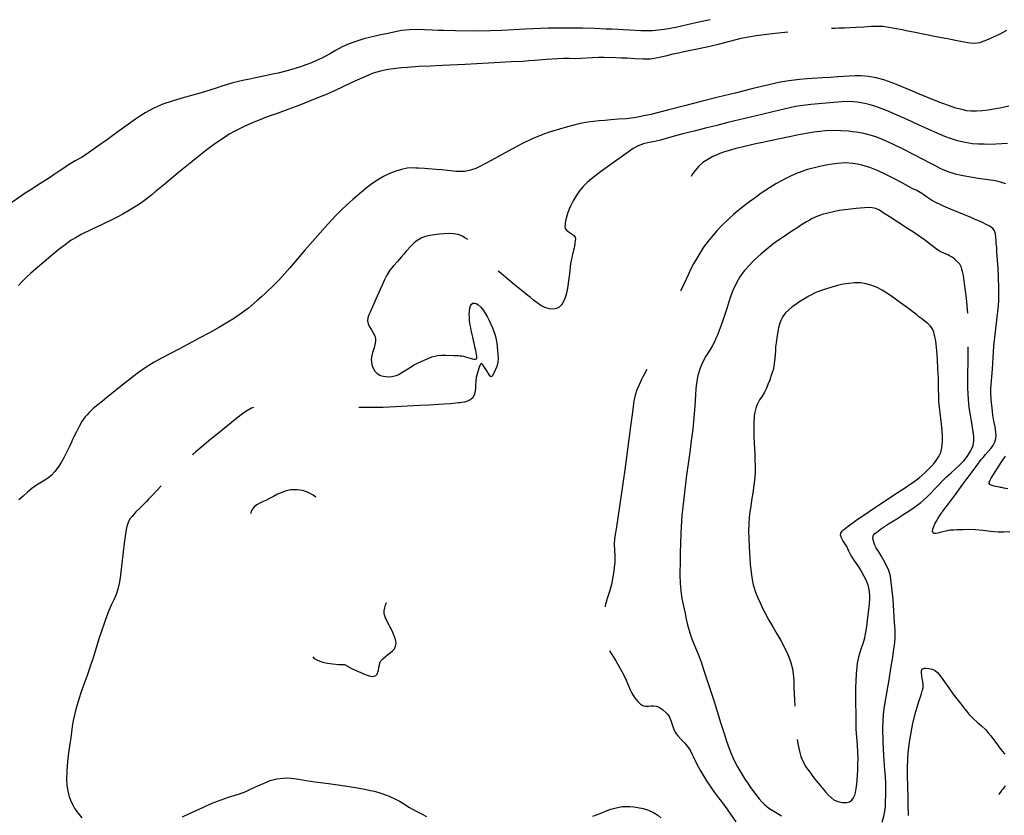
# Model space of a CAD drawing. Extents: x -6807 to 0, y -4892 to 923.
# Tile 7 of 9: x -4038 to -1752, y -2949 to -1102. Entities that reach past the tile are written whole.
import ezdxf

# ---------------------------------------------------------------- set-up
doc = ezdxf.new("R2010")
doc.units = 0
doc.header["$LTSCALE"] = 30
doc.header["$MEASUREMENT"] = 0
doc.layers.add('C_CNTR', color=3, linetype='CONTINUOUS')
doc.layers.add('C_INDX', color=5, linetype='CONTINUOUS')

msp = doc.modelspace()

# ---------------------------------------------------------------- linework, layer by layer
at = {"layer": 'C_CNTR'}
for points, elevation in [([(-2435.1, -1101.7), (-2461.7, -1107.7), (-2488.4, -1113.9), (-2515.2, -1119.7), (-2542, -1124.4), (-2569, -1127.3), (-2582.5, -1127.8), (-2596.1, -1127.6), (-2622.9, -1126.1), (-2649.8, -1124.7), (-2663.2, -1124.1), (-2676.7, -1123.6), (-2703.6, -1122.5), (-2730.5, -1121.7), (-2757.4, -1121.1), (-2811.2, -1121.7), (-2864.9, -1123.9), (-2891.8, -1125.3), (-2918.7, -1126.6), (-2945.6, -1127.7), (-2972.5, -1128.3), (-3026.4, -1127.8), (-3053.3, -1127.1), (-3066.8, -1126.7), (-3080.2, -1126.3), (-3098.1, -1125.4), (-3116.1, -1124.5), (-3133.9, -1124.9), (-3142.8, -1125.8), (-3151.7, -1127), (-3169.3, -1130.4), (-3186.9, -1134.2), (-3200.1, -1137), (-3213.1, -1139.9), (-3226.2, -1143), (-3239.2, -1146.4), (-3264.6, -1154.5), (-3277, -1159.3), (-3289.2, -1164.7), (-3305.1, -1173.1), (-3320.5, -1182.3), (-3336.4, -1190.7), (-3348.7, -1196.4), (-3361, -1201.7), (-3373.6, -1206.7), (-3386.4, -1211.1), (-3412, -1218.9), (-3438, -1225.6), (-3451.2, -1228.5), (-3464.4, -1231.3), (-3490.6, -1237), (-3503.8, -1239.7), (-3516.9, -1242.3), (-3543.1, -1248.3), (-3556, -1252.1), (-3568.8, -1256.3), (-3581.6, -1260.6), (-3594.3, -1264.8), (-3616.5, -1271.4), (-3639, -1277.6), (-3661.5, -1283.9), (-3683.8, -1290.6), (-3705.6, -1298.2), (-3726.5, -1307.2), (-3746.5, -1318), (-3757.7, -1325.1), (-3768.9, -1332.5), (-3790.9, -1348), (-3801.9, -1355.8), (-3812.8, -1363.7), (-3834.6, -1379.7), (-3856.4, -1395.6), (-3867.3, -1403.4), (-3878.2, -1411.2), (-3893.4, -1420.7), (-3909.2, -1429.4), (-3924.6, -1438.6), (-3935.7, -1446.1), (-3946.7, -1453.7), (-3957.7, -1461.4), (-3968.8, -1468.8), (-3991.5, -1483.1), (-4014, -1497.5), (-4025.2, -1504.9), (-4036.3, -1512.4), (-4058.5, -1527.5)], 96), ([(-1741.4, -1302.3), (-1758.7, -1306.2), (-1767.4, -1307.9), (-1776.3, -1309.4), (-1789.7, -1311.6), (-1803.1, -1313.5), (-1816.5, -1314.5), (-1830.2, -1314.1), (-1839.1, -1313), (-1847.9, -1311.3), (-1865.1, -1306.8), (-1882, -1301), (-1894.6, -1296.3), (-1907.2, -1291.6), (-1932.3, -1281.6), (-1948.8, -1274.7), (-1965.3, -1267.7), (-1998.5, -1254.1), (-2015.2, -1247.7), (-2023.7, -1244.6), (-2032.2, -1241.7), (-2049.5, -1236.6), (-2067.2, -1233.3), (-2085.1, -1232.2), (-2098.6, -1232.3), (-2112.1, -1232.8), (-2138.9, -1234.3), (-2156.8, -1235.6), (-2174.6, -1236.8), (-2210.2, -1239.4), (-2228.1, -1240.9), (-2246.2, -1242.7), (-2272.9, -1246.8), (-2299.2, -1252.6), (-2318.7, -1257.5), (-2338.3, -1262.3), (-2377.4, -1272.2), (-2416.6, -1281.9), (-2455.7, -1291.6), (-2494.9, -1301.7), (-2534, -1312.1), (-2573.2, -1321.7), (-2592.9, -1326), (-2602.8, -1327.8), (-2612.7, -1329.6), (-2630.4, -1331.7), (-2648.3, -1333), (-2666.1, -1334.3), (-2679.4, -1335.5), (-2692.7, -1336.6), (-2706, -1337.9), (-2719.5, -1339.5), (-2737.3, -1342.8), (-2754.6, -1347.3), (-2771.9, -1352.2), (-2784.8, -1355.9), (-2797.7, -1359.8), (-2810.6, -1363.9), (-2823.3, -1368.4), (-2848.1, -1378.6), (-2872.1, -1390.1), (-2883.9, -1396.4), (-2895.8, -1402.7), (-2919.5, -1415.6), (-2943.3, -1428.6), (-2955.2, -1435), (-2961.2, -1438.3), (-2967.1, -1441.4), (-2979, -1447.1), (-2991.6, -1451.4), (-3004.5, -1453.9), (-3017.7, -1454.4), (-3024.5, -1454), (-3031.3, -1453.5), (-3044.8, -1452.1), (-3058.3, -1450.7), (-3071.8, -1449.4), (-3098.5, -1447.4), (-3111.9, -1446.6), (-3118.7, -1446.3), (-3125.4, -1446), (-3138.7, -1446.7), (-3151.8, -1449.2), (-3164.7, -1453.1), (-3177.2, -1458.2), (-3185.5, -1462), (-3193.7, -1466), (-3209.2, -1475), (-3223.9, -1485.3), (-3234.4, -1493.6), (-3244.7, -1502), (-3254.9, -1510.6), (-3264.9, -1519.4), (-3278.3, -1531.5), (-3291.6, -1543.7), (-3304.3, -1556.4), (-3313.4, -1566.3), (-3322.5, -1576.3), (-3340.5, -1596.3), (-3358.3, -1616.5), (-3376, -1636.7), (-3393.5, -1657.3), (-3402.1, -1667.7), (-3410.9, -1677.9), (-3428.9, -1697.9), (-3438.1, -1707.7), (-3447.5, -1717.3), (-3466.7, -1736.1), (-3476.6, -1745.1), (-3486.6, -1754.1), (-3506.9, -1771.4), (-3528.3, -1787.4), (-3539.6, -1794.9), (-3551, -1802.1), (-3574.3, -1815.8), (-3597.8, -1828.8), (-3621.4, -1841.5), (-3645.1, -1854.1), (-3656.9, -1860.4), (-3668.8, -1866.6), (-3688, -1876.6), (-3707.1, -1886.7), (-3726, -1897.1), (-3744.4, -1908.3), (-3761.9, -1920.6), (-3772.5, -1928.8), (-3783, -1937), (-3804.1, -1953.8), (-3825.2, -1970.6), (-3835.7, -1979.1), (-3846.2, -1987.5), (-3856.8, -1996), (-3867.3, -2004.8), (-3877.1, -2014), (-3881.7, -2018.9), (-3886, -2024), (-3893.6, -2034.8), (-3900.1, -2046.4), (-3906.2, -2058.3), (-3912.2, -2070.3), (-3915.2, -2076.3), (-3918, -2082.4), (-3923.6, -2094.5), (-3929.3, -2106.6), (-3932.2, -2112.7), (-3935.3, -2118.8), (-3941.6, -2130.1), (-3948.5, -2140.9), (-3956.3, -2151), (-3965.1, -2160.1), (-3970.2, -2164.4), (-3975.7, -2168.3), (-3987.3, -2175.3), (-3999, -2182.3), (-4010.1, -2190.1), (-4020.3, -2198.9), (-4030.3, -2207.9), (-4040.4, -2216.9)], 60), ([(-1745, -1389), (-1771.6, -1391), (-1785.2, -1391.2), (-1798.8, -1391.1), (-1812.3, -1390.6), (-1825.9, -1389.6), (-1843.5, -1387.2), (-1860.7, -1383.3), (-1877.4, -1377.8), (-1890, -1372.8), (-1902.5, -1367.7), (-1927.2, -1356.9), (-1951.7, -1345.8), (-1976.2, -1334.6), (-2000.8, -1323.7), (-2013.1, -1318.3), (-2025.5, -1312.9), (-2050.5, -1303.6), (-2063.3, -1299.8), (-2076.4, -1296.6), (-2094.1, -1293.4), (-2111.9, -1292), (-2129.8, -1292.4), (-2138.7, -1293.1), (-2147.7, -1293.8), (-2165.7, -1295.2), (-2201.5, -1298.5), (-2219.3, -1300.7), (-2237.1, -1303.4), (-2263.3, -1309.1), (-2289.4, -1315.5), (-2315.5, -1321.6), (-2341.7, -1327.8), (-2393.8, -1340.6), (-2420, -1347.2), (-2446.2, -1353.7), (-2472.4, -1360.2), (-2485.5, -1363.6), (-2498.5, -1366.9), (-2524.4, -1374.1), (-2537.3, -1377.8), (-2550.2, -1381.4), (-2563.4, -1384.5), (-2576.8, -1387.1), (-2589.9, -1390.1), (-2596.3, -1392.1), (-2602.5, -1394.6), (-2614.1, -1400.8), (-2625.1, -1408.3), (-2635.9, -1416.4), (-2646.7, -1424.3), (-2657.6, -1431.8), (-2668.4, -1439.4), (-2689.9, -1454.9), (-2710.6, -1471.4), (-2720.5, -1480.1), (-2730, -1489.2), (-2738.6, -1499.3), (-2746.1, -1510.4), (-2752.8, -1522.2), (-2759.1, -1534.4), (-2762.7, -1542), (-2765.7, -1549.6), (-2770.2, -1565.4), (-2771.5, -1573.5), (-2772, -1577.7), (-2772.3, -1581.9), (-2771.4, -1586.4), (-2768.6, -1590.2), (-2764.5, -1593.5), (-2759.9, -1596.6), (-2755.2, -1599.7), (-2751.3, -1602.9), (-2748.6, -1606.6), (-2747.9, -1610.9), (-2748.4, -1615.3), (-2749, -1619.7), (-2750.4, -1628.4), (-2752.1, -1637.1), (-2753.2, -1641.4), (-2754.4, -1645.6), (-2756.5, -1654.5), (-2758.3, -1664.3), (-2759.8, -1674.8), (-2761.2, -1685.8), (-2762.5, -1697), (-2763.9, -1708.3), (-2765.5, -1719.4), (-2767.4, -1730.1), (-2769.7, -1740.1), (-2772.6, -1749.3), (-2776.2, -1757.3), (-2780.5, -1764.1), (-2785.8, -1769.3), (-2792.1, -1772.7), (-2799.5, -1774.1), (-2808.2, -1773.3), (-2813.7, -1771.9), (-2818.8, -1770), (-2828.2, -1765.2), (-2836.7, -1759.3), (-2844.9, -1752.9), (-2852.9, -1746.2), (-2858.2, -1742), (-2863.4, -1737.9), (-2873.8, -1729.5), (-2894.5, -1712.6), (-2915.1, -1695.4), (-2925.3, -1686.8), (-2927.5, -1684.8)], 48), ([(-1748.5, -1482.8), (-1760.8, -1478.7), (-1769.6, -1476.8), (-1778.3, -1475.4), (-1795.7, -1473), (-1813, -1470.5), (-1826.2, -1468.3), (-1839.4, -1466.1), (-1852.5, -1463.7), (-1865.7, -1460.7), (-1882.9, -1455), (-1899.3, -1447.7), (-1915.3, -1439.6), (-1927.2, -1433.4), (-1939.1, -1427.2), (-1962.9, -1414.9), (-1986.8, -1402.6), (-2010.8, -1390.5), (-2035.4, -1379.6), (-2048, -1374.8), (-2060.8, -1370.4), (-2078.2, -1365.9), (-2095.9, -1362.8), (-2104.8, -1361.8), (-2113.8, -1360.9), (-2131.7, -1359.6), (-2149.6, -1359.1), (-2167.5, -1360), (-2180.9, -1361.5), (-2194.2, -1363.2), (-2220.7, -1367.6), (-2233.9, -1370.1), (-2247.1, -1372.7), (-2273.5, -1378.2), (-2299.8, -1383.8), (-2312.9, -1386.7), (-2326, -1389.5), (-2352.2, -1395.3), (-2378.2, -1401.7), (-2403.9, -1409.6), (-2416.6, -1414.3), (-2422.8, -1416.9), (-2429.1, -1419.7), (-2440.9, -1426), (-2451.8, -1433.4), (-2461.7, -1442), (-2470.1, -1451.9), (-2475, -1459.2), (-2479.1, -1465.7)], 36), ([(-1836.9, -1783.5), (-1840.1, -1748.7), (-1842.3, -1731.4), (-1844.5, -1714), (-1847.3, -1695.4), (-1849.3, -1686.2), (-1850.6, -1681.6), (-1852, -1677.1), (-1855.8, -1669.5), (-1861.4, -1662.9), (-1868.1, -1657.2), (-1875.2, -1652.4), (-1879.3, -1650), (-1883.7, -1647.8), (-1892.6, -1643.8), (-1901.4, -1639.6), (-1909.8, -1634.6), (-1916.8, -1629.3), (-1923.8, -1623.9), (-1937.7, -1613), (-1952.1, -1602.7), (-1963.4, -1595.3), (-1974.6, -1587.9), (-1997.1, -1573.2), (-2019.6, -1558.6), (-2030.9, -1551.4), (-2036.5, -1547.7), (-2042.2, -1544.2), (-2050.2, -1540.5), (-2058.8, -1538.6), (-2067.9, -1538.1), (-2077.2, -1538.5), (-2086.6, -1539.4), (-2095.8, -1540.2), (-2102.6, -1540.8), (-2109.3, -1541.4), (-2122.5, -1542.9), (-2135.6, -1544.9), (-2148.8, -1547.5), (-2162, -1550.6), (-2175, -1554.1), (-2187.7, -1558.5), (-2199.7, -1564.3), (-2205.6, -1567.7), (-2211.4, -1571.1), (-2222.9, -1578.2), (-2234.2, -1585.5), (-2245.4, -1592.9), (-2267.7, -1607.9), (-2278.7, -1615.4), (-2289.6, -1623.2), (-2303.8, -1634.2), (-2317.3, -1646), (-2330.4, -1658.1), (-2337, -1664.2), (-2343.3, -1670.6), (-2355.3, -1683.9), (-2360.9, -1691), (-2366.1, -1698.5), (-2375, -1714.1), (-2382.4, -1730.3), (-2388.7, -1747), (-2392.8, -1759.8), (-2396.7, -1772.6), (-2404.8, -1798.2), (-2409.3, -1810.8), (-2414.1, -1823.4), (-2419.2, -1835.9), (-2421.7, -1842.1), (-2424.4, -1848.3), (-2430.6, -1860.1), (-2437.8, -1871.4), (-2445.1, -1882.7), (-2451.5, -1894.5), (-2455.2, -1902.8), (-2458.6, -1911.1), (-2464.1, -1928.2), (-2467.1, -1945.8), (-2468.2, -1959.1), (-2469.2, -1972.5), (-2471.1, -1999.3), (-2475.7, -2052.7), (-2478.9, -2079.5), (-2482.5, -2106.1), (-2486.3, -2132.8), (-2490, -2159.5), (-2496.5, -2212.9), (-2499.3, -2239.6), (-2500.6, -2253), (-2501.6, -2266.4), (-2503.1, -2293.2), (-2504.1, -2320), (-2504.6, -2338), (-2505.1, -2355.9), (-2505.4, -2391.8), (-2504.8, -2409.8), (-2504.3, -2418.8), (-2503.5, -2427.8), (-2501, -2445.5), (-2497.4, -2463.1), (-2493.4, -2480.5), (-2490.5, -2493.7), (-2487.5, -2506.9), (-2484.1, -2520), (-2480.3, -2532.9), (-2473.8, -2549.6), (-2466.6, -2565.9), (-2459.9, -2582.4), (-2455.5, -2595.2), (-2451.1, -2607.9), (-2442.5, -2633.5), (-2434, -2659.1), (-2425.8, -2684.8), (-2410.1, -2736), (-2402.1, -2761.7), (-2397.9, -2774.5), (-2393.6, -2787.4), (-2387.2, -2804.3), (-2379.8, -2820.5), (-2371.7, -2836.5), (-2367.2, -2844.4), (-2362.6, -2852.1), (-2352.9, -2867.1), (-2347.8, -2874.5), (-2342.7, -2881.9), (-2332.3, -2896.7), (-2321.3, -2910.9), (-2315.4, -2917.6), (-2309.1, -2924), (-2298.8, -2932.4), (-2287.3, -2939.6), (-2275.6, -2946.6), (-2269.9, -2950.2)], 12), ([(-2997.8, -1612.4), (-2999, -1611.4), (-3004.5, -1607.9), (-3010.3, -1604.6), (-3020.5, -1600.7), (-3030.8, -1598.8), (-3041.5, -1598.4), (-3052.4, -1598.9), (-3063.7, -1600), (-3069.4, -1600.5), (-3075, -1601.1), (-3086, -1602.7), (-3096.6, -1605.1), (-3106.4, -1608.9), (-3115.3, -1614.4), (-3122.1, -1620.1), (-3128.6, -1626.2), (-3140.8, -1639.2), (-3146.6, -1646), (-3152.4, -1652.8), (-3161.3, -1662.9), (-3170.3, -1673), (-3178.6, -1683.5), (-3185.8, -1695), (-3191.7, -1707.2), (-3197.3, -1719.3), (-3208.1, -1743.8), (-3213.8, -1756.2), (-3219.3, -1768.6), (-3224.6, -1781.1), (-3227.3, -1787.4), (-3229.8, -1793.8), (-3230.9, -1800.7), (-3229.3, -1807.6), (-3225.9, -1814.6), (-3221.7, -1821.6), (-3217.4, -1828.6), (-3213.9, -1835.5), (-3212.2, -1842.4), (-3212.2, -1847.6), (-3212.8, -1852.8), (-3215.5, -1863.3), (-3218.8, -1874.1), (-3221.3, -1885), (-3221.9, -1890.4), (-3221.7, -1895.9), (-3220.3, -1903.5), (-3217.5, -1911), (-3213.6, -1917.9), (-3208.5, -1923.5), (-3202.3, -1927), (-3197.9, -1928.4), (-3193.3, -1929.6), (-3183.6, -1930.8), (-3173.9, -1930.4), (-3164.4, -1928), (-3158.1, -1925.2), (-3152.1, -1922), (-3140.8, -1914.8), (-3129.6, -1907.5), (-3123.9, -1904.1), (-3118, -1901.1), (-3105.9, -1895.3), (-3093.7, -1889.7), (-3081.2, -1884.9), (-3068, -1881.8), (-3058.5, -1880.7), (-3049, -1880.4), (-3030.3, -1881.1), (-3021.1, -1881.8), (-3016.5, -1882.2), (-3014.2, -1882.3), (-3012, -1882.5), (-3007.7, -1883.1), (-3002.9, -1884.4), (-2997.8, -1886), (-2992.6, -1887.7), (-2987.7, -1889.2), (-2983.4, -1890.1), (-2979.9, -1890.2), (-2977.6, -1889.2), (-2976.7, -1886.9), (-2976.7, -1885), (-2976.9, -1883.1), (-2977.3, -1879), (-2979.1, -1870.2), (-2981.2, -1861), (-2983.3, -1852), (-2984.3, -1847.1), (-2985.3, -1842.2), (-2987.5, -1832.5), (-2989.7, -1822.8), (-2990.7, -1817.9), (-2991.7, -1813), (-2992.8, -1807.1), (-2993.6, -1800.3), (-2994.2, -1793), (-2994.3, -1785.5), (-2994, -1778.3), (-2993.2, -1771.7), (-2991.6, -1766.2), (-2989.4, -1762.1), (-2986.3, -1759.7), (-2982.2, -1759.6), (-2978.5, -1761), (-2974.8, -1763.1), (-2967.8, -1769.3), (-2961.5, -1776.9), (-2956.5, -1784.8), (-2954.4, -1788.7), (-2952.3, -1792.6), (-2948.2, -1800.5), (-2940.7, -1817), (-2937.4, -1825.5), (-2934.6, -1834.4), (-2930.7, -1852.1), (-2928.8, -1869.7), (-2928.1, -1878.6), (-2927.6, -1887.6), (-2928.2, -1897), (-2930.7, -1906.6), (-2934.4, -1915.7), (-2938.3, -1923.8), (-2940.2, -1927.2), (-2941.1, -1928.8), (-2941.9, -1930.2), (-2943.4, -1931), (-2945.5, -1929.7), (-2948, -1926.6), (-2950.8, -1922.3), (-2953.8, -1917.4), (-2956.8, -1912.2), (-2959.8, -1907.4), (-2962.5, -1903.4), (-2965, -1900.7), (-2967, -1899.8), (-2968.5, -1901.4), (-2969.4, -1903.6), (-2970.3, -1906), (-2972.1, -1911), (-2975.5, -1921.8), (-2977, -1927.3), (-2978.1, -1932.6), (-2979.2, -1941.2), (-2979.7, -1950.1), (-2980.2, -1958.9), (-2981.3, -1967.4), (-2982.2, -1971.5), (-2983.5, -1975.3), (-2986.9, -1980.4), (-2992.1, -1984.5), (-2998.5, -1987.6), (-3005.4, -1989.8), (-3012.2, -1990.9), (-3015.6, -1991.3), (-3019, -1991.7), (-3025.7, -1992.4), (-3039.1, -1993.6), (-3065.8, -1995.4), (-3087.3, -1996.4), (-3108.8, -1997.6), (-3151.6, -2000.1), (-3194.5, -2001.9), (-3237.5, -2002.3), (-3251, -2001.9)], 48), ([(-2049.7, -2328.1), (-2052.7, -2321.5), (-2055.2, -2315.1), (-2056.9, -2309.1), (-2057.3, -2303.7), (-2056.2, -2299), (-2053, -2295.1), (-2049.2, -2292.2), (-2045.3, -2289.2), (-2037.3, -2283.5), (-2021, -2272.4), (-2009.6, -2265.2), (-1998.2, -2258.1), (-1986.9, -2250.9), (-1975.5, -2243.5), (-1960.6, -2233.5), (-1946.1, -2223), (-1932.8, -2211.2), (-1923.4, -2201.7), (-1914.1, -2192), (-1904.9, -2182.2), (-1895.7, -2172.4), (-1886.1, -2162.8), (-1876, -2153.7), (-1865.7, -2144.6), (-1855.7, -2135.4), (-1846.3, -2125.7), (-1837.8, -2115.2), (-1830.5, -2103.5), (-1827.5, -2097.2), (-1824.9, -2090.5), (-1822.7, -2079.8), (-1822.7, -2069.3), (-1824.2, -2058.8), (-1826.2, -2048.4), (-1827.9, -2037.9), (-1829.2, -2028.9), (-1830.6, -2019.9), (-1833.5, -2001.8), (-1835.4, -1983.7), (-1836.1, -1970.3), (-1836.6, -1957), (-1836.8, -1930.2), (-1836.7, -1916.7), (-1836.5, -1903.2), (-1836.3, -1889.7), (-1836.2, -1876.2), (-1836.2, -1861.4), (-1836.2, -1861.4)], 12), ([(-3495.3, -2001.9), (-3499.9, -2004.1), (-3509.2, -2009.1), (-3520.4, -2016.3), (-3531.1, -2024.6), (-3541.5, -2033.3), (-3551.9, -2041.9), (-3562.5, -2050.3), (-3573, -2058.6), (-3594, -2075.5), (-3614.7, -2092.6), (-3624.9, -2101.3), (-3629.9, -2105.7), (-3632.5, -2107.9), (-3633.7, -2109), (-3635, -2110.1), (-3636.8, -2111.9), (-3636.8, -2111.9)], 48), ([(-1743.8, -2190.8), (-1753.6, -2189.2), (-1758.5, -2188.3), (-1761, -2187.8), (-1763.5, -2187.4), (-1767.7, -2186.6), (-1772.7, -2185.6), (-1777.8, -2184.4), (-1782.4, -2182.8), (-1785.9, -2180.8), (-1787.7, -2178.3), (-1787.3, -2175.2), (-1786.1, -2172.9), (-1784.9, -2170.7), (-1782.4, -2166.3), (-1777.2, -2157.7), (-1771.8, -2149.2), (-1766.4, -2140.7), (-1757.9, -2127.8), (-1749.2, -2114.9)], 36), ([(-3709.3, -2184), (-3729, -2204.6), (-3738.8, -2215), (-3743.7, -2220.2), (-3748.6, -2225.3), (-3758.3, -2235.1), (-3768.2, -2244.8), (-3777.3, -2254.9), (-3781.3, -2260.2), (-3784.7, -2265.7), (-3788.6, -2275.1), (-3791, -2285.2), (-3792.6, -2295.8), (-3793.8, -2306.6), (-3795.2, -2317.1), (-3796.2, -2323.8), (-3797.1, -2330.5), (-3798.7, -2343.9), (-3801.5, -2370.7), (-3804.9, -2397.4), (-3807.1, -2410.7), (-3809.9, -2423.9), (-3814.1, -2436.7), (-3819.6, -2449.1), (-3825.5, -2461.3), (-3830.8, -2473.7), (-3835.5, -2486.2), (-3840.2, -2498.8), (-3849.1, -2524.1), (-3853.2, -2536.9), (-3857.1, -2549.8), (-3865, -2575.5), (-3869.3, -2588.2), (-3873.6, -2601), (-3882.4, -2626.4), (-3891.4, -2651.9), (-3895.8, -2664.6), (-3900.2, -2677.3), (-3908, -2702.8), (-3913.8, -2729.1), (-3915.9, -2742.7), (-3917.9, -2756.1), (-3919.7, -2769.5), (-3921.5, -2782.9), (-3924.5, -2803.9), (-3927.2, -2824.7), (-3929, -2845.7), (-3929.3, -2867.1), (-3928.6, -2878.1), (-3927.3, -2889.2), (-3924.3, -2903), (-3919.5, -2916), (-3913.3, -2928.1), (-3909.9, -2933.9), (-3906.2, -2939.5), (-3900.4, -2947.3), (-3893.7, -2954.7)], 48), ([(-3350.8, -2210.1), (-3356.5, -2206), (-3368.3, -2199.5), (-3381, -2195.2), (-3394.4, -2193.2), (-3401.4, -2193.2), (-3408.6, -2193.7), (-3419.7, -2195.9), (-3429.9, -2199.4), (-3439.5, -2203.8), (-3448.8, -2208.7), (-3453.4, -2211.2), (-3458.1, -2213.6), (-3465.3, -2217), (-3473, -2220.4), (-3480.6, -2224.1), (-3487.7, -2228.2), (-3493.8, -2233.1), (-3498.4, -2239), (-3501.1, -2246.2), (-3501.4, -2248)], 36), ([(-2036.1, -2964.7), (-2031, -2947.6), (-2028.4, -2929.8), (-2027.7, -2916.1), (-2027.3, -2902.6), (-2027.5, -2875.6), (-2028.4, -2859.5), (-2029.5, -2843.3), (-2031.7, -2811), (-2033.5, -2778.8), (-2034.1, -2746.6), (-2033.7, -2730.5), (-2032.8, -2714.4), (-2030.5, -2696.7), (-2027.2, -2679), (-2024, -2661.2), (-2021.9, -2648), (-2019.7, -2634.7), (-2015.4, -2608.2), (-2011.3, -2581.6), (-2009.2, -2568.3), (-2007.2, -2555), (-2005.7, -2537.2), (-2005.8, -2519.3), (-2006.9, -2501.3), (-2007.8, -2487.9), (-2008.6, -2474.5), (-2010.5, -2447.9), (-2013, -2421), (-2014.7, -2407.4), (-2015.7, -2400.5), (-2016.8, -2393.5), (-2020.3, -2380.7), (-2025.6, -2368.9), (-2031.9, -2357.5), (-2035.3, -2351.9), (-2038.5, -2346.3), (-2043.9, -2337.1), (-2049.7, -2328.1), (-2049.7, -2328.1)], 12), ([(-3284.3, -2599.2), (-3266.3, -2608.8), (-3257, -2613), (-3252.4, -2615.1), (-3247.6, -2617.1), (-3239.8, -2620.6), (-3231.7, -2623.9), (-3223.6, -2626), (-3219.4, -2626.4), (-3215.3, -2626.2), (-3211.3, -2624.7), (-3208.5, -2621.5), (-3206.6, -2617.1), (-3205.3, -2611.8), (-3204.2, -2606.1), (-3203.1, -2600.4), (-3201.7, -2595.1), (-3199.5, -2590.6), (-3197.5, -2587.9), (-3195.1, -2585.4), (-3189.8, -2580.8), (-3183.9, -2576.4), (-3178.1, -2572.1), (-3172.7, -2567.4), (-3168.2, -2562.3), (-3165.3, -2556.5), (-3164.3, -2549.6), (-3164.7, -2544.9), (-3165.6, -2540.5), (-3168.5, -2532.3), (-3172.2, -2524.4), (-3175.8, -2516.4), (-3177.8, -2512), (-3180, -2507.8), (-3184.6, -2499.3), (-3188.8, -2490.7), (-3190.5, -2486.2), (-3191.8, -2481.5), (-3192.1, -2474.6), (-3190.7, -2467.7), (-3188.5, -2460.9), (-3186.5, -2454.7)], 36), ([(-3357.9, -2581.4), (-3354.3, -2584.6), (-3345.2, -2589.6), (-3334.8, -2593.3), (-3323.2, -2595.9), (-3310.9, -2597.6), (-3297.8, -2598.7), (-3284.3, -2599.2), (-3284.3, -2599.2)], 36), ([(-3660.2, -2952.4), (-3643.9, -2944.9), (-3611.4, -2929.9), (-3595, -2922.7), (-3578.5, -2915.9), (-3553.3, -2907), (-3540.5, -2902.9), (-3527.8, -2898.9), (-3513.3, -2893.5), (-3499.1, -2887.2), (-3485, -2880.5), (-3470.8, -2874.1), (-3456.4, -2868.6), (-3441.5, -2864.5), (-3426.1, -2862.5), (-3417, -2862.4), (-3408, -2863), (-3390.4, -2865.4), (-3372.8, -2868.2), (-3362.8, -2869.6), (-3352.9, -2871), (-3333, -2873.6), (-3293.2, -2878.8), (-3253.5, -2885.1), (-3233.8, -2888.9), (-3223.9, -2891.1), (-3214.1, -2893.4), (-3197, -2898.5), (-3180.4, -2904.8), (-3164.2, -2912.3), (-3156.3, -2916.6), (-3148.5, -2921.2), (-3133.1, -2930.6), (-3117.5, -2939.4), (-3105.5, -2945.6), (-3093.6, -2951.5)], 48), ([(-2707.5, -2950.7), (-2690.5, -2944.9), (-2673.9, -2938.2), (-2665.4, -2935), (-2656.8, -2932.2), (-2639.3, -2928.9), (-2621.6, -2928.7), (-2612.5, -2929.5), (-2603.2, -2930.8), (-2590.4, -2933.4), (-2578.3, -2937.1), (-2567, -2942.2), (-2556.4, -2949), (-2549.4, -2954.6)], 48)]:
    msp.add_lwpolyline(points, dxfattribs=dict(at, elevation=elevation))
for points in [[(-2117.6, -2324.7), (-2122.7, -2317.8), (-2127.2, -2311.2), (-2130.5, -2304.8), (-2132.2, -2299), (-2131.8, -2293.8), (-2128.7, -2289.3), (-2125.3, -2286.3), (-2121.9, -2283.3), (-2114.8, -2277.5), (-2100, -2266.7), (-2091.6, -2261), (-2083.2, -2255.3), (-2066.3, -2243.9), (-2032.6, -2221.4), (-1998.6, -2198.9), (-1981.6, -2187.6), (-1973.1, -2182), (-1964.6, -2176.4), (-1950.2, -2165.6), (-1936.8, -2153.7), (-1930.4, -2147.5), (-1924, -2141.2), (-1916.7, -2133.5), (-1910.1, -2125.2), (-1904.3, -2116.3), (-1899.9, -2106.5), (-1897.2, -2095.7), (-1896.2, -2088.5), (-1895.7, -2081.5), (-1895.7, -2067.9), (-1896.7, -2054.6), (-1898, -2041.1), (-1899.6, -2027.8), (-1901.3, -2014.5), (-1904, -1988), (-1904.5, -1974.5), (-1904.7, -1961), (-1904.9, -1947.4), (-1905.4, -1933.9), (-1906.5, -1912.5), (-1907.4, -1891), (-1908.9, -1869.6), (-1911.6, -1848.2), (-1913.6, -1837.5), (-1914.8, -1832.2), (-1916.2, -1826.9), (-1919.3, -1819.4), (-1924.2, -1812.8), (-1930.1, -1806.9), (-1936.8, -1801.6), (-1943.8, -1796.5), (-1950.5, -1791.5), (-1955.7, -1787.3), (-1961, -1783.2), (-1971.6, -1775), (-1982.2, -1766.8), (-1993, -1758.8), (-2014.2, -1744), (-2025, -1736.9), (-2035.9, -1730), (-2047.6, -1723.6), (-2059.7, -1718.6), (-2072.6, -1714.9), (-2086.1, -1712.9), (-2093.1, -1712.6), (-2099.9, -1712.7), (-2113.2, -1713.9), (-2126.4, -1716.2), (-2139.5, -1719.2), (-2152.4, -1722.6), (-2165, -1726.3), (-2177.5, -1730.5), (-2189.9, -1735.5), (-2206.3, -1743.5), (-2221.6, -1752.8), (-2229.1, -1757.8), (-2236.4, -1762.8), (-2244.6, -1768.8), (-2252.6, -1775.3), (-2260, -1782.5), (-2266.3, -1790.7), (-2271.1, -1800), (-2274.2, -1808.7), (-2276.5, -1817.4), (-2279.8, -1834.8), (-2282.2, -1852.4), (-2283.1, -1861.3), (-2283.7, -1870.3), (-2284.8, -1888.1), (-2287.1, -1905.9), (-2289.1, -1914.8), (-2291.6, -1923.4), (-2297.5, -1940.4), (-2300.9, -1948.8), (-2304.2, -1957.1), (-2308.9, -1966.6), (-2314.6, -1975.7), (-2320.4, -1984.7), (-2325.6, -1994), (-2329.3, -2004), (-2331.4, -2012.8), (-2332.8, -2021.6), (-2334.1, -2039.4), (-2334, -2057.3), (-2333.5, -2070.7), (-2332.8, -2084.1), (-2331.6, -2110.9), (-2331.2, -2124.3), (-2330.9, -2137.8), (-2330.9, -2151.2), (-2331.5, -2164.6), (-2333.4, -2182.5), (-2336.2, -2200.3), (-2339, -2218.1), (-2340.8, -2231.4), (-2342.7, -2244.6), (-2344.4, -2257.9), (-2345.7, -2271.4), (-2346.3, -2289.5), (-2345.7, -2307.5), (-2344.8, -2325.4), (-2344.1, -2338.8), (-2343.2, -2352.2), (-2342.1, -2365.6), (-2340.8, -2379), (-2338.6, -2396.8), (-2335.1, -2414.3), (-2329.7, -2431.3), (-2324.6, -2443.8), (-2319.2, -2456), (-2313.5, -2468.1), (-2307.5, -2480.1), (-2299, -2496), (-2289.9, -2511.7), (-2280.5, -2527.4), (-2271.3, -2543.2), (-2262.7, -2559.2), (-2255, -2575.4), (-2248.7, -2592), (-2244.2, -2609), (-2242, -2626.5), (-2241.2, -2640), (-2240.6, -2653.5), (-2240, -2666.9), (-2239.3, -2680.4), (-2238.5, -2695.4), (-2238.5, -2695.4)], [(-2233.2, -2773), (-2230.9, -2786.6), (-2228, -2799.8), (-2224.3, -2812.6), (-2219.3, -2824.8), (-2212.7, -2836.3), (-2208.8, -2842), (-2204.8, -2847.6), (-2196.5, -2858.7), (-2187.9, -2869.6), (-2179.2, -2880.3), (-2167.3, -2894.6), (-2161, -2901.5), (-2154.6, -2908.1), (-2147, -2913.7), (-2138.2, -2917.4), (-2128.5, -2919.3), (-2123.4, -2919.5), (-2118.2, -2919.4), (-2111.9, -2917.7), (-2106.5, -2913.9), (-2102.2, -2908.6), (-2099.1, -2902.6), (-2097.4, -2896.3), (-2096.6, -2891.5), (-2095.9, -2886.6), (-2094.5, -2876.8), (-2092.9, -2857), (-2092.4, -2843.5), (-2092, -2830.1), (-2091.8, -2816.7), (-2092, -2803.3), (-2093.3, -2785.4), (-2095, -2767.6), (-2096, -2749.7), (-2096.1, -2733.6), (-2096.5, -2717.4), (-2097.1, -2685.1), (-2097, -2652.8), (-2095.5, -2620.6), (-2094, -2604.6), (-2093, -2596.6), (-2091.8, -2588.6), (-2088.7, -2575.5), (-2084.3, -2562.7), (-2079.7, -2549.9), (-2076.2, -2536.9), (-2073.8, -2523.7), (-2071.6, -2510.4), (-2069.7, -2497.1), (-2068, -2483.7), (-2065.7, -2465.9), (-2064.4, -2448.2), (-2064.4, -2439.2), (-2065.1, -2430), (-2067.7, -2417), (-2072.3, -2404.7), (-2078.1, -2393), (-2084.4, -2381.5), (-2087.8, -2375.7), (-2091.5, -2370), (-2099.1, -2358.9), (-2106.7, -2347.7), (-2110.2, -2342), (-2113.4, -2336.1), (-2117.6, -2324.7), (-2117.6, -2324.7)]]:
    msp.add_lwpolyline(points, dxfattribs=at)
at = {"layer": 'C_INDX'}
for points, elevation in [([(-1747.3, -1127.2), (-1763, -1135.6), (-1771.1, -1139.5), (-1779.3, -1143.2), (-1789.4, -1147.7), (-1799.6, -1151.9), (-1810, -1155.2), (-1820.6, -1156.9), (-1831.2, -1156.4), (-1837.9, -1155.2), (-1844.5, -1154), (-1857.7, -1151.5), (-1884.1, -1146.4), (-1910.5, -1141.5), (-1936.9, -1136.3), (-1963.3, -1131), (-1976.5, -1128.3), (-1989.7, -1125.6), (-2007.2, -1121.9), (-2024.8, -1118.8), (-2033.8, -1117.8), (-2042.9, -1117.3), (-2061, -1117.8), (-2078.7, -1119.1), (-2096.5, -1120.2), (-2110, -1120.7), (-2123.5, -1121.1), (-2137, -1121.6), (-2143.8, -1121.9), (-2147.1, -1122), (-2148.8, -1122.1), (-2150.5, -1122.2), (-2153.3, -1122.3), (-2153.3, -1122.3)], 84), ([(-2255, -1130.9), (-2291.5, -1134.9), (-2328, -1139.5), (-2346.1, -1142.3), (-2364.1, -1145.7), (-2390.2, -1152.2), (-2416.3, -1159.1), (-2429.4, -1162.2), (-2442.5, -1165.2), (-2468.9, -1171), (-2495.2, -1176.6), (-2508.4, -1179.4), (-2521.6, -1182.1), (-2539, -1186.2), (-2556.4, -1190.5), (-2573.9, -1193.2), (-2582.8, -1193.7), (-2591.7, -1193.6), (-2609.7, -1192.4), (-2627.6, -1191.3), (-2641, -1190.7), (-2654.4, -1190.1), (-2681.3, -1189.4), (-2694.7, -1189.8), (-2708.2, -1190.6), (-2735.1, -1192.1), (-2748.6, -1192.3), (-2762.1, -1192.2), (-2775.6, -1192.2), (-2789.1, -1192.5), (-2815.8, -1194.4), (-2842.5, -1196.7), (-2855.9, -1197.6), (-2869.4, -1198.5), (-2896.3, -1199.9), (-2923.2, -1201.3), (-2950.1, -1202.6), (-3003.8, -1205.5), (-3057.5, -1208.2), (-3084.4, -1209.3), (-3111.2, -1210.6), (-3138.1, -1212.4), (-3151.5, -1213.5), (-3164.9, -1214.8), (-3182.8, -1217.2), (-3200.4, -1220.9), (-3217.5, -1226.2), (-3230.1, -1231.2), (-3242.5, -1236.4), (-3254.8, -1242), (-3267, -1247.6), (-3291.1, -1259.4), (-3315.4, -1270.8), (-3327.8, -1276.1), (-3340.2, -1281.2), (-3365.2, -1291.1), (-3390.1, -1300.8), (-3415.2, -1310.3), (-3440.5, -1319.4), (-3465.9, -1328.4), (-3478.5, -1333.2), (-3491, -1338.2), (-3503.3, -1343.5), (-3515.7, -1349), (-3539.8, -1361.1), (-3551.5, -1367.9), (-3562.8, -1375.1), (-3585, -1390.2), (-3606.6, -1406.3), (-3622.4, -1418.8), (-3638.1, -1431.4), (-3669.4, -1456.8), (-3700.6, -1482.5), (-3716.2, -1495.3), (-3723.9, -1501.8), (-3731.7, -1508.2), (-3745.6, -1519.4), (-3760, -1530), (-3775.2, -1539.7), (-3786.9, -1546.4), (-3798.7, -1552.9), (-3810.6, -1559.2), (-3822.6, -1565.5), (-3846.7, -1577.4), (-3871.1, -1588.8), (-3895.1, -1600.7), (-3906.8, -1607.2), (-3918.3, -1614), (-3932.9, -1624.3), (-3947, -1635.6), (-3960.8, -1647.1), (-3971.2, -1655.6), (-3981.6, -1664.1), (-4002.1, -1681.5), (-4012.2, -1690.5), (-4022, -1699.8), (-4031.6, -1709.2), (-4041.2, -1718.7)], 84), ([(-1739.6, -2291), (-1753, -2291.4), (-1766.4, -2291.4), (-1784.3, -2290.1), (-1802.1, -2287.7), (-1820, -2286), (-1834.2, -2285.7), (-1848.5, -2285.9), (-1862.7, -2286.4), (-1869.8, -2286.7), (-1873.3, -2286.9), (-1876.8, -2287), (-1882.3, -2287.7), (-1888.3, -2289.1), (-1894.7, -2290.8), (-1900.9, -2292.5), (-1906.6, -2294), (-1911.6, -2294.7), (-1915.4, -2294.5), (-1917.7, -2292.9), (-1918.4, -2291.3), (-1918.6, -2289.4), (-1918, -2284.6), (-1916.2, -2278.8), (-1913.4, -2272.4), (-1909.9, -2265.8), (-1906, -2259.1), (-1902, -2252.9), (-1898.2, -2247.4), (-1896.3, -2244.7), (-1894.2, -2241.9), (-1890.2, -2236.5), (-1882.1, -2225.7), (-1865.8, -2204.1), (-1850, -2182.4), (-1834, -2160.8), (-1817.8, -2139.3), (-1809.7, -2128.6), (-1805.6, -2123.3), (-1801.6, -2117.9), (-1795.8, -2111), (-1789.5, -2104.3), (-1783.4, -2097.4), (-1778, -2090.2), (-1773.9, -2082.5), (-1771.7, -2074), (-1771.3, -2067.3), (-1771.6, -2060.5), (-1773.7, -2047.1), (-1776.5, -2033.7), (-1778.7, -2020.3), (-1779.7, -2011.5), (-1780.7, -2002.7), (-1782.7, -1984.9), (-1783.7, -1967.2), (-1783.6, -1958.2), (-1783.1, -1949.3), (-1781.6, -1931.3), (-1780, -1913.3), (-1779.1, -1899.9), (-1778.3, -1886.4), (-1777.4, -1872.9), (-1776.3, -1859.5), (-1773.6, -1832.8), (-1770.6, -1806.1), (-1769.1, -1792.8), (-1767.5, -1779.4), (-1766.1, -1766), (-1765.2, -1752.6), (-1765.1, -1725.8), (-1766.1, -1699.1), (-1766.9, -1679.7), (-1768, -1660.3), (-1769.3, -1641), (-1770, -1631.3), (-1770.4, -1626.4), (-1770.8, -1621.5), (-1771.3, -1614.1), (-1771.7, -1606.4), (-1772.8, -1599), (-1774.9, -1592.3), (-1778.7, -1586.9), (-1782, -1584), (-1785.8, -1581.4), (-1794.1, -1576.9), (-1802.9, -1572.9), (-1811.7, -1569.1), (-1819.8, -1565.4), (-1827.9, -1561.8), (-1844.3, -1554.9), (-1877.1, -1541.3), (-1893.4, -1534.4), (-1901.5, -1530.8), (-1909.5, -1527.1), (-1921.3, -1520.5), (-1932.6, -1513), (-1943.8, -1505.4), (-1955.5, -1498.7), (-1964.5, -1494.2), (-1973.5, -1489.5), (-1991.3, -1479.9), (-2009.1, -1470.2), (-2027.1, -1460.9), (-2045.3, -1452.4), (-2064.1, -1445), (-2083.4, -1439.2), (-2093.4, -1437), (-2103.6, -1435.3), (-2121.6, -1434.4), (-2139.4, -1435.7), (-2157.1, -1438.3), (-2170.4, -1440.6), (-2183.5, -1443.1), (-2209.5, -1449.9), (-2222.3, -1454.2), (-2235, -1459), (-2247.3, -1464.3), (-2259.5, -1470.3), (-2283, -1483.2), (-2305.7, -1497.4), (-2316.7, -1504.9), (-2327.7, -1512.7), (-2349.4, -1528.6), (-2360.1, -1536.9), (-2370.7, -1545.4), (-2381, -1554.1), (-2391.2, -1563), (-2410.4, -1581.8), (-2419.5, -1591.7), (-2428.3, -1601.9), (-2439.6, -1615.7), (-2450.3, -1630.2), (-2460.2, -1645.2), (-2467.1, -1656.8), (-2473.6, -1668.6), (-2479.9, -1680.5), (-2485.8, -1692.5), (-2496.9, -1717.1), (-2502.3, -1729.3), (-2503.7, -1732.2)], 24), ([(-2582.3, -1914.1), (-2588.7, -1925.3), (-2591.8, -1931.2), (-2594.7, -1937.3), (-2600.1, -1949.2), (-2605.3, -1961.3), (-2609.6, -1973.7), (-2612.2, -1986.4), (-2613.1, -1993.1), (-2614, -1999.7), (-2615.7, -2013.1), (-2619.2, -2039.8), (-2626.2, -2093.2), (-2633.3, -2146.6), (-2637, -2173.3), (-2640.7, -2200), (-2648.8, -2253.1), (-2652.9, -2279.6), (-2655, -2292.9), (-2657, -2306.2), (-2657.8, -2319.7), (-2657.4, -2333.2), (-2656.6, -2346.8), (-2656.8, -2360.4), (-2658.1, -2373.6), (-2659.8, -2386.8), (-2662, -2399.9), (-2664.3, -2412.9), (-2668.8, -2429.6), (-2674.3, -2446), (-2676.9, -2454.3), (-2677.9, -2458.4), (-2678.4, -2460.5), (-2678.8, -2462.6), (-2678.6, -2465.4), (-2678.6, -2465.4)], 24), ([(-2668.8, -2566.9), (-2654, -2590.7), (-2647, -2602.9), (-2640.2, -2615.1), (-2632, -2631.8), (-2624.5, -2648.8), (-2620.7, -2657.4), (-2616.8, -2665.7), (-2610.8, -2675.7), (-2603.3, -2684.9), (-2599.2, -2689), (-2597.1, -2690.8), (-2594.9, -2692.6), (-2590.1, -2695.1), (-2584.6, -2695.9), (-2578.6, -2695.7), (-2572.4, -2695.2), (-2566.2, -2694.8), (-2560.4, -2695.3), (-2555.1, -2697.2), (-2550.3, -2700.1), (-2545.6, -2703.4), (-2537, -2711), (-2533.4, -2715.3), (-2530.3, -2719.8), (-2526.4, -2728.6), (-2523.5, -2738.2), (-2520.5, -2747.7), (-2516.2, -2756.4), (-2513, -2760.8), (-2509.6, -2765), (-2502.4, -2773), (-2494.9, -2781), (-2487.8, -2789.3), (-2481.8, -2798.2), (-2477.5, -2806.1), (-2473.5, -2814), (-2465.7, -2830.1), (-2457.3, -2845.8), (-2450.5, -2857.3), (-2443.7, -2868.8), (-2429.1, -2891), (-2421.1, -2901.9), (-2412.8, -2912.7), (-2404.5, -2923.5), (-2396.3, -2934.3), (-2386, -2949), (-2375.9, -2963.9)], 24), ([(-1974.9, -2949.5), (-1975.5, -2922.5), (-1975.6, -2904.6), (-1976, -2886.7), (-1976.7, -2850.9), (-1976.7, -2833), (-1976.5, -2824), (-1976.2, -2815), (-1974.7, -2797.1), (-1972.2, -2779.4), (-1969.5, -2761.7), (-1967.2, -2748.3), (-1964.4, -2734.9), (-1957.4, -2708.3), (-1949.6, -2682.2), (-1945.5, -2669.4), (-1943.5, -2663.1), (-1942.6, -2660), (-1941.6, -2656.9), (-1940.7, -2651.4), (-1940.9, -2645.1), (-1941.7, -2638.3), (-1942.9, -2631.5), (-1944, -2624.9), (-1944.6, -2618.9), (-1944.4, -2613.8), (-1943.1, -2610.1), (-1940.1, -2608), (-1937.4, -2607.5), (-1934.3, -2607.3), (-1927.2, -2607.9), (-1919.7, -2609.9), (-1912.8, -2613.2), (-1907.3, -2617.7), (-1904.1, -2621.6), (-1901, -2625.5), (-1895, -2633.6), (-1883.4, -2650.2), (-1871.6, -2666.7), (-1862.5, -2678.6), (-1853.4, -2690.6), (-1844.2, -2702.4), (-1839.6, -2708.3), (-1834.9, -2714.2), (-1825.6, -2723.8), (-1815.4, -2732.7), (-1805.1, -2741.4), (-1795.5, -2750.8), (-1789.6, -2757.6), (-1783.8, -2764.7), (-1772.8, -2779.2), (-1767.4, -2786.5), (-1764.6, -2790.1), (-1761.9, -2793.8), (-1756.4, -2800.7), (-1750.8, -2807.5)], 24), ([(-1750.3, -2880.8), (-1755.9, -2888), (-1758.6, -2891.6), (-1761.4, -2895.1), (-1765.8, -2900.7)], 24)]:
    msp.add_lwpolyline(points, dxfattribs=dict(at, elevation=elevation))

doc.saveas('drawing.dxf')
